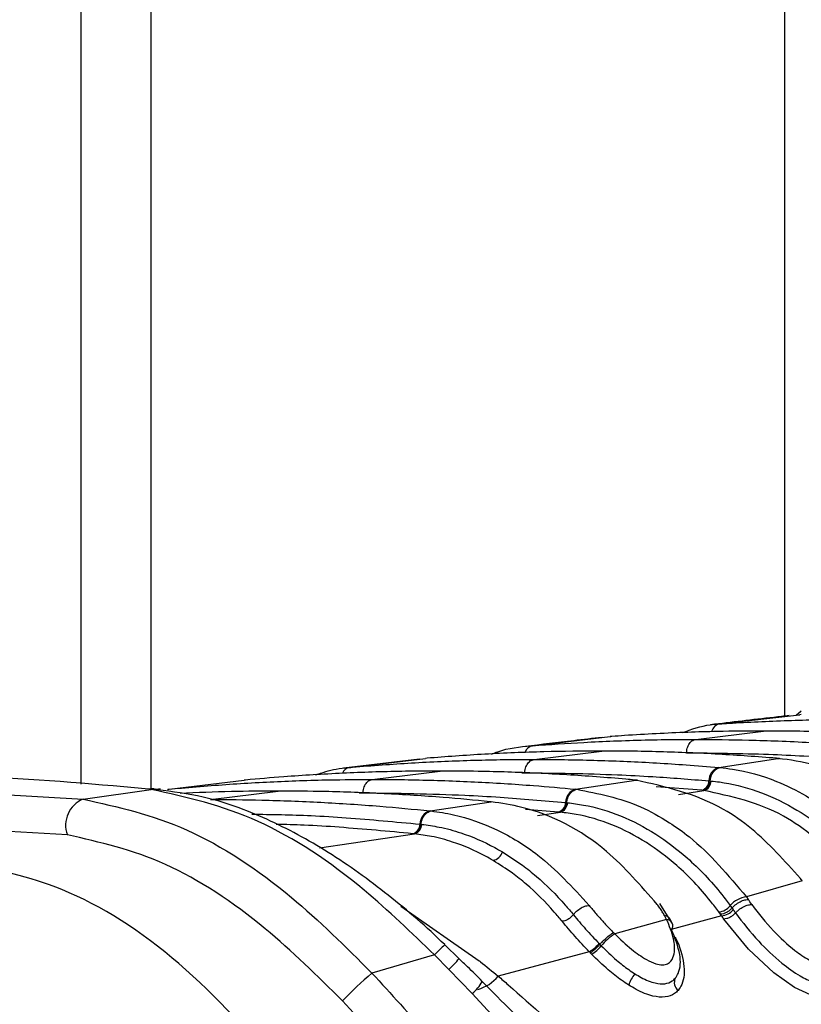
# Model space of a CAD drawing. Header units: millimetres. Extents: x 10 to 10348, y 8 to 8288.
# Tile 120 of 129: x 9805 to 9824, y 2829 to 2852. Entities that reach past the tile are written whole.
import ezdxf

# ---------------------------------------------------------------- set-up
doc = ezdxf.new("R2010")
doc.units = ezdxf.units.MM

msp = doc.modelspace()

# ---------------------------------------------------------------- linework, layer by layer
at = {"color": 7, "linetype": 'Continuous', "lineweight": 25}
for p, q in [((9806.737, 2834.097), (9806.737, 3086.431)), ((9824.048, 2835.854), (9823.931, 2835.753)), ((9823.958, 2835.777), (9824.046, 2835.857)), ((9822.086, 2835.548), (9824.004, 2835.768)), ((9824.051, 2835.771), (9824.004, 2835.768)), ((9824.004, 2835.768), (9824.015, 2835.769)), ((9821.516, 2835.176), (9823.145, 2835.377)), ((9822.043, 2835.545), (9822.086, 2835.548)), ((9817.591, 2835.024), (9819.46, 2835.243)), ((9819.499, 2835.246), (9819.46, 2835.243)), ((9819.46, 2835.243), (9819.469, 2835.244)), ((9817.554, 2835.021), (9817.591, 2835.024)), ((9817.627, 2834.695), (9819.255, 2834.896)), ((9814.875, 2834.703), (9813.045, 2834.485)), ((9813.187, 2834.5), (9815.021, 2834.719)), ((9815.055, 2834.722), (9815.021, 2834.719)), ((9822.068, 2834.5), (9823.49, 2834.719)), ((9823.49, 2834.719), (9823.456, 2834.722)), ((9823.49, 2834.719), (9823.526, 2834.72)), ((9823.526, 2834.717), (9823.492, 2834.72)), ((9813.155, 2834.497), (9813.187, 2834.5)), ((9813.738, 2834.214), (9815.366, 2834.415)), ((9822.068, 2834.5), (9822.1, 2834.497)), ((9808.852, 2833.978), (9810.659, 2834.196)), ((9810.689, 2834.199), (9810.659, 2834.196)), ((9818.625, 2833.978), (9820.074, 2834.196)), ((9820.074, 2834.196), (9820.044, 2834.199)), ((9820.074, 2834.196), (9820.111, 2834.197)), ((9820.111, 2834.194), (9820.082, 2834.197)), ((9821.829, 2834.18), (9821.86, 2834.177)), ((9821.86, 2834.177), (9821.881, 2834.175)), ((9800.559, 2834.089), (9806.788, 2833.74)), ((9806.788, 2833.74), (9808.422, 2833.974)), ((9808.376, 2833.979), (9808.276, 2833.989)), ((9808.422, 2833.974), (9808.376, 2833.979)), ((9808.645, 2833.976), (9808.597, 2833.981)), ((9808.823, 2833.975), (9808.852, 2833.978)), ((9809.849, 2833.732), (9811.477, 2833.934)), ((9818.625, 2833.978), (9818.653, 2833.975)), ((9821.689, 2833.949), (9821.658, 2833.952)), ((9821.711, 2833.947), (9821.689, 2833.949)), ((9815.126, 2833.457), (9816.597, 2833.675)), ((9816.597, 2833.675), (9816.571, 2833.678)), ((9815.126, 2833.457), (9815.152, 2833.455)), ((9818.384, 2833.658), (9818.412, 2833.655)), ((9818.412, 2833.655), (9818.431, 2833.653)), ((9806.409, 2832.88), (9800.213, 2833.232)), ((9818.24, 2833.427), (9818.212, 2833.43)), ((9818.259, 2833.425), (9818.24, 2833.427)), ((9814.885, 2833.138), (9814.909, 2833.135)), ((9814.909, 2833.135), (9814.926, 2833.133)), ((9814.736, 2832.907), (9814.712, 2832.909)), ((9814.753, 2832.905), (9814.736, 2832.907)), ((9824.074, 2831.772), (9824.028, 2831.831)), ((9824.074, 2831.772), (9822.732, 2831.387)), ((9822.732, 2831.387), (9822.774, 2831.329)), ((9820.876, 2830.868), (9820.651, 2831.227)), ((9822.344, 2831.178), (9822.385, 2831.121)), ((9822.385, 2831.121), (9822.414, 2831.082)), ((9820.814, 2830.846), (9819.568, 2830.499)), ((9820.814, 2830.846), (9820.763, 2830.942)), ((9820.946, 2830.758), (9820.892, 2830.864)), ((9822.135, 2830.934), (9820.926, 2830.602)), ((9822.108, 2830.972), (9822.068, 2831.027)), ((9822.135, 2830.934), (9822.108, 2830.972)), ((9819.537, 2830.53), (9819.568, 2830.499)), ((9815.823, 2829.901), (9815.481, 2830.233)), ((9819.191, 2830.267), (9819.209, 2830.248)), ((9819.209, 2830.248), (9819.243, 2830.213)), ((9815.234, 2829.993), (9813.728, 2829.559)), ((9815.58, 2829.644), (9815.234, 2829.993)), ((9818.954, 2830.069), (9816.765, 2829.485)), ((9819.01, 2830.011), (9818.974, 2830.048)), ((9816.142, 2829.063), (9815.58, 2829.644)), ((9818.354, 2826.682), (9816.142, 2829.063))]:
    msp.add_line(p, q, dxfattribs=at)
at = {"color": 8, "linetype": 'Continuous', "lineweight": 25}
for p, q in [((9808.411, 3086.431), (9808.411, 2833.997)), ((9823.652, 2835.734), (9823.652, 3086.431)), ((9817.33, 2834.373), (9817.402, 2834.374)), ((9808.814, 2833.969), (9808.852, 2833.978)), ((9821.658, 2833.952), (9820.563, 2834.033)), ((9821.1, 2833.854), (9821.711, 2833.947)), ((9813.426, 2833.892), (9813.513, 2833.893)), ((9818.212, 2833.43), (9817.423, 2833.493)), ((9817.711, 2833.343), (9818.259, 2833.425)), ((9812.467, 2832.571), (9814.753, 2832.905)), ((9814.425, 2831.163), (9816.306, 2829.854))]:
    msp.add_line(p, q, dxfattribs=at)
at = {"color": 7, "linetype": 'Continuous', "lineweight": 25, "flags": 128}
for points in [[(9808.276, 2833.989), (9808.426, 2833.997), (9808.491, 2833.993)], [(9808.376, 2833.979), (9808.527, 2833.986), (9808.597, 2833.981)], [(9808.422, 2833.974), (9808.573, 2833.981), (9808.644, 2833.976)]]:
    msp.add_lwpolyline(points, dxfattribs=at)
at = {"color": 8, "linetype": 'Continuous', "lineweight": 25, "flags": 128}
msp.add_lwpolyline([(9825.027, 2830.134), (9825.034, 2830.12), (9825.12, 2829.515), (9825.007, 2829.177), (9824.836, 2829.033), (9824.589, 2828.98), (9824.274, 2829.034), (9823.891, 2829.209), (9823.39, 2829.561), (9822.785, 2830.13), (9822.19, 2830.856), (9822.19, 2830.856)], dxfattribs=at)
at = {"color": 8, "linetype": 'Continuous', "lineweight": 25}
for centre, radius, start, end in [((9822.142, 2835.3), 0.255, 102.556, 165.9937), ((9817.642, 2834.784), 0.245, 102.026, 160.8378), ((9813.228, 2834.276), 0.228, 100.4045, 156.9538), ((9820.8, 2830.676), 0.17, 29.117, 85.3061), ((9817.505, 2827.91), 3.082, 130.9887, 137.4874), ((9807.583, 2837.499), 11.209, 315.5121, 317.3547), ((9816.017, 2830.094), 0.964, 285.5176, 320.8522), ((9815.248, 2830.042), 1.326, 312.4125, 328.9332)]:
    msp.add_arc(centre, radius, start, end, dxfattribs=at)
at = {"color": 7, "linetype": 'Continuous', "lineweight": 25}
for centre, radius, start, end in [((9822.16, 2834.182), 0.331, 106.1589, 180.2768), ((9821.592, 2834.179), 0.237, 286.1746, 0.2644), ((9821.644, 2834.174), 0.237, 286.2834, 0.2712), ((9818.718, 2833.658), 0.333, 106.1387, 179.9514), ((9807.04, 2833.115), 0.674, 111.9625, 200.3713), ((9815.219, 2833.136), 0.335, 106.0994, 179.6813), ((9818.146, 2833.658), 0.238, 286.1282, 359.9597), ((9818.192, 2833.654), 0.238, 286.2329, 359.9656), ((9814.646, 2833.139), 0.239, 286.0916, 359.6918), ((9814.687, 2833.135), 0.239, 286.196, 359.6856), ((9816.58, 2832.56), 0.301, 281.7685, 342.4889), ((9822.792, 2830.811), 0.58, 95.9304, 140.6468), ((9807.355, 2820.305), 18.955, 35.116, 35.5609), ((9822.024, 2831.436), 0.411, 276.169, 321.1516), ((9822.094, 2831.348), 0.416, 275.7226, 320.2072), ((9808.017, 2820.845), 17.665, 35.1025, 35.4148), ((9805.064, 2818.807), 20.94, 35.1276, 35.3883), ((9820.787, 2830.694), 0.174, 327.5843, 21.9794), ((9820.276, 2829.366), 1.335, 122.0157, 140.6505), ((9818.523, 2830.826), 0.871, 299.6338, 320.0515), ((9818.496, 2830.839), 0.975, 301.8198, 320.0283), ((9820.411, 2821.828), 10.219, 130.8426, 136.2908), ((9820.708, 2829.004), 0.849, 140.726, 161.7733), ((9821.237, 2829.332), 0.239, 155.0633, 232.2282)]:
    msp.add_arc(centre, radius, start, end, dxfattribs=at)
for points, knots in [([(9823.757, 2835.746), (9823.636, 2835.732), (9822.993, 2835.66), (9822.373, 2835.587), (9821.871, 2835.528)], [0, 0, 0, 0, 0.189571, 1, 1, 1, 1]), ([(9822.086, 2835.548), (9822.159, 2835.553), (9822.705, 2835.588), (9823.724, 2835.636), (9824.758, 2835.656), (9825.318, 2835.657), (9825.405, 2835.657)], [0, 0, 0, 0, 0.0660998, 0.4936869, 0.9212732, 1, 1, 1, 1]), ([(9823.145, 2835.377), (9822.774, 2835.375), (9822.166, 2835.371), (9821.052, 2835.338), (9820.208, 2835.296), (9819.6, 2835.253), (9819.499, 2835.246)], [0, 0, 0, 0, 0.305203, 0.499842, 0.916458, 1, 1, 1, 1]), ([(9821.191, 2835.338), (9821.413, 2835.418), (9821.694, 2835.519), (9821.983, 2835.541), (9822.043, 2835.545)], [0, 0, 0, 0, 0.791456, 1, 1, 1, 1]), ([(9826.79, 2835.246), (9826.419, 2835.271), (9825.812, 2835.311), (9824.697, 2835.357), (9823.853, 2835.376), (9823.245, 2835.377), (9823.145, 2835.377)], [0, 0, 0, 0, 0.305522, 0.500162, 0.917082, 1, 1, 1, 1]), ([(9819.264, 2835.224), (9819.035, 2835.198), (9818.409, 2835.125), (9817.802, 2835.052), (9817.417, 2835.006)], [0, 0, 0, 0, 0.365263, 1, 1, 1, 1]), ([(9817.591, 2835.024), (9818.002, 2835.053), (9818.65, 2835.099), (9819.808, 2835.151), (9820.705, 2835.174), (9821.365, 2835.175), (9821.516, 2835.176)], [0, 0, 0, 0, 0.31483, 0.495571, 0.884785, 1, 1, 1, 1]), ([(9821.291, 2834.855), (9821.294, 2834.881), (9821.301, 2834.953), (9821.344, 2835.057), (9821.42, 2835.148), (9821.484, 2835.167), (9821.516, 2835.176)], [0, 0, 0, 0, 0.161046, 0.440728, 0.720359, 1, 1, 1, 1]), ([(9821.516, 2835.176), (9821.94, 2835.173), (9822.601, 2835.168), (9823.77, 2835.13), (9824.655, 2835.083), (9825.303, 2835.034), (9825.442, 2835.024)], [0, 0, 0, 0, 0.32369, 0.504431, 0.893531, 1, 1, 1, 1]), ([(9819.255, 2834.896), (9818.792, 2834.893), (9818.092, 2834.887), (9816.918, 2834.846), (9815.981, 2834.795), (9815.282, 2834.74), (9815.055, 2834.722)], [0, 0, 0, 0, 0.330895, 0.499787, 0.837714, 1, 1, 1, 1]), ([(9816.607, 2834.822), (9816.656, 2834.842), (9816.962, 2834.969), (9817.283, 2834.997), (9817.554, 2835.021)], [0, 0, 0, 0, 0.157058, 1, 1, 1, 1]), ([(9823.456, 2834.722), (9822.993, 2834.757), (9822.293, 2834.81), (9821.119, 2834.865), (9820.183, 2834.892), (9819.482, 2834.895), (9819.255, 2834.896)], [0, 0, 0, 0, 0.331322, 0.500214, 0.838141, 1, 1, 1, 1]), ([(9821.291, 2834.855), (9821.95, 2834.848), (9822.891, 2834.838), (9824.195, 2834.775), (9824.841, 2834.73), (9825.205, 2834.704)], [0, 0, 0, 0, 0.504425, 0.721113, 1, 1, 1, 1]), ([(9813.187, 2834.5), (9813.212, 2834.502), (9813.71, 2834.546), (9814.445, 2834.599), (9815.628, 2834.659), (9816.61, 2834.69), (9817.355, 2834.693), (9817.627, 2834.695)], [0, 0, 0, 0, 0.017391, 0.336932, 0.496696, 0.8163, 1, 1, 1, 1]), ([(9817.402, 2834.374), (9817.405, 2834.4), (9817.412, 2834.471), (9817.455, 2834.576), (9817.531, 2834.667), (9817.595, 2834.685), (9817.627, 2834.695)], [0, 0, 0, 0, 0.161045, 0.440719, 0.72036, 1, 1, 1, 1]), ([(9817.627, 2834.695), (9817.663, 2834.695), (9818.172, 2834.694), (9818.917, 2834.682), (9820.1, 2834.638), (9821.072, 2834.583), (9821.806, 2834.522), (9822.068, 2834.5)], [0, 0, 0, 0, 0.023999, 0.34354, 0.503304, 0.822907, 1, 1, 1, 1]), ([(9827.16, 2832.752), (9826.815, 2833.095), (9826.264, 2833.641), (9825.311, 2834.224), (9824.435, 2834.589), (9823.781, 2834.679), (9823.49, 2834.719)], [0, 0, 0, 0, 0.316583, 0.505351, 0.78008, 1, 1, 1, 1]), ([(9815.366, 2834.415), (9815.297, 2834.415), (9814.753, 2834.414), (9813.974, 2834.4), (9812.791, 2834.353), (9811.774, 2834.293), (9810.995, 2834.226), (9810.689, 2834.199)], [0, 0, 0, 0, 0.04475, 0.348076, 0.499734, 0.80312, 1, 1, 1, 1]), ([(9812.373, 2834.322), (9812.536, 2834.376), (9812.794, 2834.461), (9813.058, 2834.488), (9813.155, 2834.497)], [0, 0, 0, 0, 0.635219, 1, 1, 1, 1]), ([(9820.044, 2834.199), (9819.974, 2834.205), (9819.431, 2834.255), (9818.651, 2834.312), (9817.469, 2834.375), (9816.453, 2834.409), (9815.673, 2834.413), (9815.366, 2834.415)], [0, 0, 0, 0, 0.045283, 0.348609, 0.500266, 0.803652, 1, 1, 1, 1]), ([(9821.86, 2834.177), (9821.864, 2834.203), (9821.875, 2834.274), (9821.922, 2834.379), (9822.003, 2834.47), (9822.068, 2834.488), (9822.101, 2834.497)], [0, 0, 0, 0, 0.16105, 0.440693, 0.720346, 1, 1, 1, 1]), ([(9822.1, 2834.497), (9822.199, 2834.486), (9822.656, 2834.434), (9823.355, 2834.236), (9824.102, 2833.868), (9824.956, 2833.319), (9825.507, 2832.737), (9825.913, 2832.307)], [0, 0, 0, 0, 0.07106, 0.328707, 0.508594, 0.637825, 1, 1, 1, 1]), ([(9808.276, 2833.989), (9806.914, 2834.109), (9804.907, 2834.285), (9802.952, 2834.302), (9802.324, 2834.307)], [0, 0, 0, 0, 0.67875, 1, 1, 1, 1]), ([(9808.852, 2833.978), (9808.952, 2833.987), (9809.525, 2834.042), (9810.335, 2834.103), (9811.518, 2834.169), (9812.573, 2834.207), (9813.392, 2834.211), (9813.738, 2834.214)], [0, 0, 0, 0, 0.061921, 0.352279, 0.497453, 0.787868, 1, 1, 1, 1]), ([(9813.513, 2833.893), (9813.516, 2833.919), (9813.523, 2833.99), (9813.566, 2834.095), (9813.642, 2834.186), (9813.706, 2834.204), (9813.738, 2834.214)], [0, 0, 0, 0, 0.161046, 0.440728, 0.720359, 1, 1, 1, 1]), ([(9813.738, 2834.214), (9813.847, 2834.213), (9814.43, 2834.212), (9815.249, 2834.195), (9816.432, 2834.146), (9817.479, 2834.082), (9818.288, 2834.008), (9818.625, 2833.978)], [0, 0, 0, 0, 0.0670174, 0.357375, 0.5025485, 0.7929628, 1, 1, 1, 1]), ([(9817.402, 2834.374), (9818.145, 2834.365), (9819.171, 2834.352), (9820.647, 2834.275), (9821.379, 2834.216), (9821.829, 2834.18)], [0, 0, 0, 0, 0.503297, 0.694828, 1, 1, 1, 1]), ([(9824.028, 2831.831), (9823.649, 2832.256), (9823.073, 2832.902), (9821.76, 2833.815), (9820.792, 2834.034), (9820.074, 2834.196)], [0, 0, 0, 0, 0.331864, 0.504238, 1, 1, 1, 1]), ([(9821.86, 2834.177), (9821.855, 2834.148), (9821.845, 2834.091), (9821.805, 2834.018), (9821.752, 2833.965), (9821.71, 2833.954), (9821.69, 2833.949)], [0, 0, 0, 0, 0.250008, 0.499959, 0.749997, 1, 1, 1, 1]), ([(9821.881, 2834.175), (9821.95, 2834.168), (9822.621, 2834.096), (9823.564, 2833.754), (9824.708, 2832.976), (9825.234, 2832.409), (9825.535, 2832.085)], [0, 0, 0, 0, 0.051672, 0.505067, 0.717511, 1, 1, 1, 1]), ([(9815.234, 2829.993), (9814.679, 2830.529), (9813.34, 2831.825), (9810.963, 2833.405), (9809.274, 2833.783), (9808.422, 2833.974)], [0, 0, 0, 0, 0.259057, 0.6264, 1, 1, 1, 1]), ([(9815.484, 2830.236), (9815.482, 2830.238), (9815.051, 2830.663), (9814.127, 2831.456), (9812.694, 2832.493), (9811.199, 2833.297), (9809.815, 2833.81), (9808.939, 2833.918), (9808.571, 2833.964)], [0, 0, 0, 0, 0.000985, 0.211, 0.42281, 0.63293, 0.845915, 1, 1, 1, 1]), ([(9811.477, 2833.934), (9811.102, 2833.932), (9810.315, 2833.928), (9809.53, 2833.894), (9809.12, 2833.877)], [0, 0, 0, 0, 0.478036, 1, 1, 1, 1]), ([(9816.571, 2833.678), (9816.195, 2833.713), (9815.347, 2833.793), (9814.023, 2833.876), (9812.701, 2833.926), (9811.852, 2833.931), (9811.477, 2833.934)], [0, 0, 0, 0, 0.2217709, 0.5003164, 0.7793853, 1, 1, 1, 1]), ([(9818.412, 2833.655), (9818.416, 2833.681), (9818.427, 2833.752), (9818.475, 2833.857), (9818.556, 2833.947), (9818.621, 2833.966), (9818.654, 2833.975)], [0, 0, 0, 0, 0.161064, 0.440706, 0.720362, 1, 1, 1, 1]), ([(9818.653, 2833.975), (9819.17, 2833.874), (9819.935, 2833.724), (9820.82, 2833.225), (9821.717, 2832.597), (9822.294, 2831.91), (9822.732, 2831.387)], [0, 0, 0, 0, 0.341964, 0.506116, 0.624337, 1, 1, 1, 1]), ([(9825.266, 2831.925), (9825.245, 2831.95), (9824.964, 2832.283), (9824.431, 2832.797), (9823.29, 2833.605), (9822.363, 2833.806), (9821.711, 2833.947)], [0, 0, 0, 0, 0.021195, 0.282969, 0.495587, 1, 1, 1, 1]), ([(9806.788, 2833.74), (9807.615, 2833.555), (9809.266, 2833.185), (9811.694, 2831.585), (9813.095, 2830.19), (9813.728, 2829.559)], [0, 0, 0, 0, 0.354177, 0.707849, 1, 1, 1, 1]), ([(9809.849, 2833.732), (9810.26, 2833.729), (9811.143, 2833.723), (9812.501, 2833.669), (9813.85, 2833.582), (9814.725, 2833.497), (9815.126, 2833.457)], [0, 0, 0, 0, 0.233156, 0.502001, 0.771362, 1, 1, 1, 1]), ([(9813.513, 2833.893), (9814.33, 2833.882), (9815.429, 2833.867), (9817.053, 2833.774), (9817.86, 2833.704), (9818.384, 2833.658)], [0, 0, 0, 0, 0.50254, 0.676572, 1, 1, 1, 1]), ([(9820.586, 2831.209), (9820.194, 2831.66), (9819.239, 2832.759), (9817.807, 2833.491), (9816.842, 2833.638), (9816.597, 2833.675)], [0, 0, 0, 0, 0.3414077, 0.8328399, 1, 1, 1, 1]), ([(9814.909, 2833.135), (9814.913, 2833.161), (9814.925, 2833.232), (9814.973, 2833.337), (9815.055, 2833.427), (9815.119, 2833.445), (9815.152, 2833.455)], [0, 0, 0, 0, 0.161071, 0.440694, 0.720368, 1, 1, 1, 1]), ([(9815.152, 2833.455), (9815.332, 2833.429), (9815.868, 2833.351), (9816.741, 2833.033), (9817.87, 2832.363), (9818.553, 2831.619), (9818.951, 2831.184)], [0, 0, 0, 0, 0.129882, 0.385514, 0.641749, 1, 1, 1, 1]), ([(9818.412, 2833.655), (9818.407, 2833.626), (9818.396, 2833.569), (9818.356, 2833.496), (9818.302, 2833.443), (9818.261, 2833.432), (9818.24, 2833.427)], [0, 0, 0, 0, 0.250015, 0.49996, 0.749995, 1, 1, 1, 1]), ([(9818.431, 2833.653), (9818.56, 2833.637), (9819.289, 2833.543), (9820.283, 2833.131), (9821.371, 2832.307), (9821.956, 2831.694), (9822.277, 2831.268), (9822.344, 2831.178)], [0, 0, 0, 0, 0.089233, 0.503157, 0.697698, 0.936451, 1, 1, 1, 1]), ([(9822.068, 2831.027), (9822.002, 2831.114), (9821.69, 2831.529), (9821.12, 2832.124), (9820.06, 2832.923), (9819.094, 2833.32), (9818.385, 2833.409), (9818.259, 2833.425)], [0, 0, 0, 0, 0.063625, 0.30257, 0.497159, 0.910874, 1, 1, 1, 1]), ([(9814.909, 2833.135), (9814.904, 2833.106), (9814.893, 2833.049), (9814.852, 2832.976), (9814.799, 2832.923), (9814.757, 2832.912), (9814.737, 2832.907)], [0, 0, 0, 0, 0.250016, 0.500032, 0.749995, 1, 1, 1, 1]), ([(9814.926, 2833.133), (9815.066, 2833.114), (9815.382, 2833.071), (9815.973, 2832.909), (9816.48, 2832.693), (9816.805, 2832.505), (9816.867, 2832.469)], [0, 0, 0, 0, 0.2109409, 0.4754394, 0.8993506, 1, 1, 1, 1]), ([(9813.025, 2828.889), (9812.414, 2829.49), (9811.071, 2830.814), (9808.754, 2832.348), (9807.189, 2832.703), (9806.409, 2832.88)], [0, 0, 0, 0, 0.294216, 0.647739, 1, 1, 1, 1]), ([(9816.641, 2832.265), (9816.581, 2832.3), (9816.265, 2832.481), (9815.772, 2832.69), (9815.197, 2832.846), (9814.89, 2832.887), (9814.753, 2832.905)], [0, 0, 0, 0, 0.100696, 0.524691, 0.789151, 1, 1, 1, 1]), ([(9818.301, 2830.802), (9818.238, 2830.877), (9817.966, 2831.206), (9817.567, 2831.595), (9817.069, 2831.995), (9816.798, 2832.166), (9816.641, 2832.265)], [0, 0, 0, 0, 0.125579, 0.546576, 0.737905, 1, 1, 1, 1]), ([(9816.867, 2832.469), (9817.028, 2832.367), (9817.307, 2832.19), (9817.818, 2831.779), (9818.227, 2831.377), (9818.507, 2831.04), (9818.571, 2830.962)], [0, 0, 0, 0, 0.262222, 0.45357, 0.874472, 1, 1, 1, 1]), ([(9811.675, 2827.134), (9810.834, 2828.071), (9809.15, 2829.945), (9806.43, 2831.692), (9804.71, 2832.042), (9803.931, 2832.201)], [0, 0, 0, 0, 0.353351, 0.707215, 1, 1, 1, 1]), ([(9822.385, 2831.121), (9822.402, 2831.139), (9822.449, 2831.189), (9822.547, 2831.26), (9822.669, 2831.317), (9822.739, 2831.325), (9822.774, 2831.329)], [0, 0, 0, 0, 0.161197, 0.440807, 0.720406, 1, 1, 1, 1]), ([(9818.571, 2830.962), (9818.587, 2830.981), (9818.631, 2831.034), (9818.726, 2831.109), (9818.846, 2831.171), (9818.916, 2831.18), (9818.951, 2831.184)], [0, 0, 0, 0, 0.161062, 0.440716, 0.720353, 1, 1, 1, 1]), ([(9818.951, 2831.184), (9819.005, 2831.118), (9819.114, 2830.986), (9819.298, 2830.781), (9819.441, 2830.629), (9819.523, 2830.545), (9819.537, 2830.53)], [0, 0, 0, 0, 0.3107943, 0.6215317, 0.9320277, 1, 1, 1, 1]), ([(9820.763, 2830.942), (9820.745, 2830.972), (9820.71, 2831.032), (9820.651, 2831.121), (9820.608, 2831.18), (9820.586, 2831.209)], [0, 0, 0, 0, 0.329905, 0.6648314, 1, 1, 1, 1]), ([(9822.385, 2831.121), (9822.366, 2831.101), (9822.327, 2831.06), (9822.252, 2831.012), (9822.175, 2830.979), (9822.13, 2830.974), (9822.108, 2830.972)], [0, 0, 0, 0, 0.24996, 0.499992, 0.749999, 1, 1, 1, 1]), ([(9822.469, 2831.003), (9822.486, 2831.021), (9822.533, 2831.07), (9822.632, 2831.14), (9822.754, 2831.197), (9822.824, 2831.205), (9822.859, 2831.209)], [0, 0, 0, 0, 0.161103, 0.440723, 0.720357, 1, 1, 1, 1]), ([(9822.859, 2831.209), (9823.025, 2830.995), (9823.319, 2830.613), (9823.817, 2830.15), (9824.195, 2829.886), (9824.446, 2829.772), (9824.622, 2829.746), (9824.758, 2829.785), (9824.861, 2829.904), (9824.915, 2830.152), (9824.847, 2830.601), (9824.621, 2830.982), (9824.486, 2831.209)], [0, 0, 0, 0, 0.181551, 0.323795, 0.408852, 0.462297, 0.504185, 0.545984, 0.600558, 0.677304, 0.807905, 1, 1, 1, 1]), ([(9818.571, 2830.962), (9818.552, 2830.941), (9818.516, 2830.898), (9818.443, 2830.846), (9818.367, 2830.81), (9818.323, 2830.805), (9818.301, 2830.802)], [0, 0, 0, 0, 0.250007, 0.500001, 0.749983, 1, 1, 1, 1]), ([(9818.571, 2830.962), (9818.572, 2830.96), (9818.663, 2830.848), (9818.859, 2830.618), (9819.081, 2830.384), (9819.191, 2830.267)], [0, 0, 0, 0, 0.007768, 0.504841, 1, 1, 1, 1]), ([(9819.568, 2830.499), (9819.699, 2830.373), (9819.935, 2830.146), (9820.28, 2829.901), (9820.539, 2829.779), (9820.718, 2829.746), (9820.841, 2829.774), (9820.945, 2829.862), (9821.019, 2830.057), (9821.002, 2830.4), (9820.88, 2830.69), (9820.814, 2830.846)], [0, 0, 0, 0, 0.16124, 0.289134, 0.368582, 0.428025, 0.487371, 0.542822, 0.643286, 0.807988, 1, 1, 1, 1]), ([(9820.889, 2830.862), (9820.879, 2830.88), (9820.855, 2830.922), (9820.796, 2830.934), (9820.763, 2830.942)], [0, 0, 0, 0, 0.432758, 1, 1, 1, 1]), ([(9822.469, 2831.003), (9822.449, 2830.983), (9822.41, 2830.943), (9822.334, 2830.895), (9822.257, 2830.862), (9822.213, 2830.858), (9822.19, 2830.856)], [0, 0, 0, 0, 0.249986, 0.500009, 0.750006, 1, 1, 1, 1]), ([(9822.469, 2831.003), (9822.644, 2830.775), (9822.962, 2830.362), (9823.517, 2829.836), (9823.979, 2829.501), (9824.333, 2829.334), (9824.604, 2829.284), (9824.802, 2829.334), (9824.921, 2829.415), (9824.943, 2829.494), (9824.947, 2829.51)], [0, 0, 0, 0, 0.2555283, 0.463412, 0.6109344, 0.7144471, 0.8020001, 0.8871081, 0.9762889, 1, 1, 1, 1]), ([(9818.954, 2830.069), (9818.837, 2830.192), (9818.6, 2830.443), (9818.401, 2830.681), (9818.301, 2830.802)], [0, 0, 0, 0, 0.493801, 1, 1, 1, 1]), ([(9821.02, 2829.433), (9821.046, 2829.471), (9821.147, 2829.622), (9821.165, 2830.023), (9821.014, 2830.399), (9820.934, 2830.6)], [0, 0, 0, 0, 0.136183, 0.538312, 1, 1, 1, 1]), ([(9819.209, 2830.248), (9819.226, 2830.267), (9819.271, 2830.318), (9819.358, 2830.402), (9819.459, 2830.485), (9819.511, 2830.515), (9819.537, 2830.53)], [0, 0, 0, 0, 0.160983, 0.440672, 0.720322, 1, 1, 1, 1]), ([(9821.019, 2830.426), (9821.026, 2830.413), (9821.13, 2830.196), (9821.256, 2829.787), (9821.239, 2829.357), (9821.122, 2829.188), (9821.091, 2829.143)], [0, 0, 0, 0, 0.026994, 0.44987, 0.855507, 1, 1, 1, 1]), ([(9818.974, 2830.048), (9818.99, 2830.058), (9819.023, 2830.076), (9819.087, 2830.126), (9819.153, 2830.185), (9819.191, 2830.227), (9819.21, 2830.248)], [0, 0, 0, 0, 0.249985, 0.499982, 0.749977, 1, 1, 1, 1]), ([(9819.243, 2830.213), (9819.363, 2830.097), (9819.571, 2829.895), (9819.85, 2829.673), (9820.001, 2829.574), (9820.051, 2829.541)], [0, 0, 0, 0, 0.477003, 0.827842, 1, 1, 1, 1]), ([(9816.383, 2829.356), (9816.266, 2829.475), (9816.083, 2829.661), (9815.892, 2829.838), (9815.824, 2829.902)], [0, 0, 0, 0, 0.6391681, 1, 1, 1, 1]), ([(9818.974, 2830.048), (9818.974, 2830.048), (9818.967, 2830.055), (9818.961, 2830.062), (9818.954, 2830.069)], [0, 0, 0, 0, 0.011468, 1, 1, 1, 1]), ([(9819.902, 2829.269), (9819.845, 2829.307), (9819.675, 2829.418), (9819.368, 2829.663), (9819.14, 2829.884), (9819.01, 2830.011)], [0, 0, 0, 0, 0.177832, 0.531291, 1, 1, 1, 1]), ([(9816.306, 2829.854), (9816.316, 2829.846), (9816.47, 2829.725), (9816.623, 2829.601), (9816.765, 2829.485)], [0, 0, 0, 0, 0.065215, 1, 1, 1, 1]), ([(9813.728, 2829.559), (9814.643, 2828.557), (9816.501, 2826.521), (9819.188, 2823.335), (9820.923, 2821.347), (9821.813, 2820.327)], [0, 0, 0, 0, 0.32022, 0.65098, 1, 1, 1, 1]), ([(9816.765, 2829.485), (9816.845, 2829.416), (9817.509, 2828.835), (9818.163, 2828.248), (9818.739, 2827.732)], [0, 0, 0, 0, 0.120519, 1, 1, 1, 1]), ([(9820.051, 2829.541), (9820.101, 2829.511), (9820.264, 2829.413), (9820.519, 2829.309), (9820.778, 2829.289), (9820.934, 2829.346), (9820.997, 2829.41), (9821.02, 2829.433)], [0, 0, 0, 0, 0.131134, 0.422238, 0.647085, 0.874039, 1, 1, 1, 1]), ([(9818.53, 2827.167), (9818.291, 2827.414), (9817.588, 2828.143), (9816.861, 2828.872), (9816.38, 2829.354)], [0, 0, 0, 0, 0.338899, 1, 1, 1, 1]), ([(9821.091, 2829.143), (9821.063, 2829.115), (9820.983, 2829.036), (9820.787, 2828.967), (9820.467, 2828.992), (9820.155, 2829.117), (9819.96, 2829.234), (9819.902, 2829.269)], [0, 0, 0, 0, 0.123828, 0.354509, 0.586152, 0.87524, 1, 1, 1, 1]), ([(9821.112, 2819.78), (9820.216, 2820.786), (9818.501, 2822.711), (9815.817, 2825.849), (9813.964, 2827.866), (9813.025, 2828.889)], [0, 0, 0, 0, 0.350472, 0.670401, 1, 1, 1, 1])]:
    msp.add_open_spline(points, degree=3, knots=knots, dxfattribs=at)
at = {"color": 8, "linetype": 'Continuous', "lineweight": 25}
for points, knots in [([(9810.842, 2833.38), (9811.316, 2833.372), (9812.074, 2833.36), (9813.422, 2833.274), (9814.294, 2833.193), (9814.885, 2833.138)], [0, 0, 0, 0, 0.351831, 0.561454, 1, 1, 1, 1]), ([(9814.712, 2832.909), (9814.123, 2832.964), (9813.252, 2833.044), (9812.157, 2833.117), (9811.652, 2833.127), (9811.428, 2833.131)], [0, 0, 0, 0, 0.5386299, 0.7960923, 1, 1, 1, 1])]:
    msp.add_open_spline(points, degree=3, knots=knots, dxfattribs=at)

doc.saveas('drawing.dxf')
